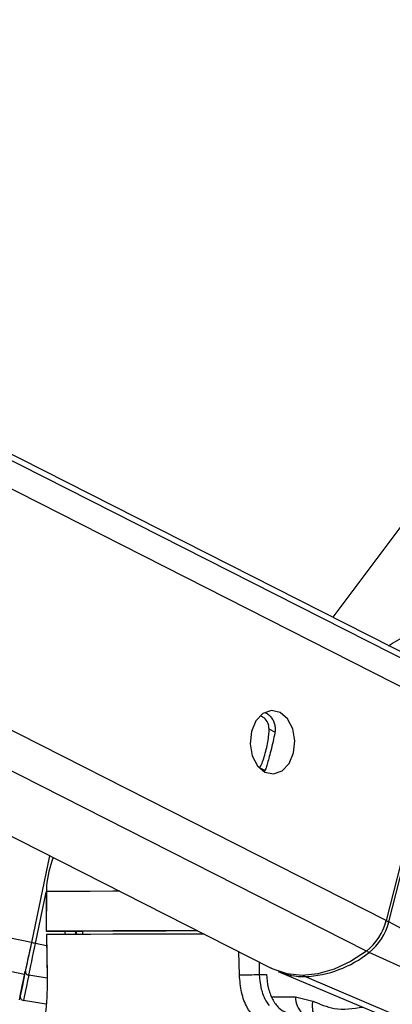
# Model space of a CAD drawing. Header units: millimetres. Extents: x 20 to 22981, y 40 to 19992.
# Tile 6 of 153: x 3897 to 3954, y 6437 to 6586. Entities that reach past the tile are written whole.
import ezdxf

# ---------------------------------------------------------------- set-up
doc = ezdxf.new("R2010")
doc.units = ezdxf.units.MM
doc.header["$LTSCALE"] = 2
doc.layers.add('COMPONENT_GEOMETRY', color=7, linetype='Continuous')
doc.styles.add('SLDTEXTSTYLE0', font='TXT', dxfattribs={"width": 0.75})
doc.dimstyles.new('SLDDIMSTYLE1', dxfattribs={"dimtxt": 100, "dimasz": 6.604, "dimexe": 0, "dimexo": 0.0625, "dimgap": 25, "dimtad": 0, "dimtih": 1, "dimtoh": 1, "dimdec": 1, "dimrnd": 1e-09, "dimzin": 12, "dimdsep": 46, "dimtxsty": 'SLDTEXTSTYLE0', "dimsah": 1, "dimcen": 0.09, "dimadec": 0, "dimazin": 3, "dimtfac": 1, "dimtdec": 1, "dimtofl": 0, "dimtmove": 0, "dimatfit": 3, "dimfxl": 1, "dimfrac": 2, "dimtolj": 1, "dimtzin": 12, "dimarcsym": 0})

# ---------------------------------------------------------------- blocks, each defined once
blk = doc.blocks.new('_D_4')
at = {"layer": 'COMPONENT_GEOMETRY', "color": 7}
for p, q in [((6756.77, 7959.49), (789.12, 7959.49)), ((795.47, 7959.49), (795.47, 5203.33)), ((595.4, 5183.02), (564.93, 5183.02)), ((564.93, 5183.02), (564.93, 5024.27)), ((995.54, 5183.02), (1026.01, 5183.02)), ((1026.01, 5183.02), (1026.01, 5024.27)), ((564.93, 5024.27), (595.4, 5024.27)), ((1026.01, 5024.27), (995.54, 5024.27)), ((795.47, 2118.49), (795.47, 4874.65)), ((6930.95, 2118.49), (789.12, 2118.49))]:
    blk.add_line(p, q, dxfattribs=at)
for points in [[(795.47, 7959.49), (794.45, 7952.89), (796.48, 7952.89)], [(795.47, 2118.49), (796.48, 2125.1), (794.45, 2125.1)]]:
    blk.add_solid(points, dxfattribs=at)
at = {"layer": 'COMPONENT_GEOMETRY', "color": 7, "char_height": 100, "attachment_point": 1, "style": 'SLDTEXTSTYLE0'}
for s, insert in [('9\'6.98"', (595.4, 5153.18)), ('2920.5mm', (467.27, 5003.56))]:
    blk.add_mtext(s, dxfattribs=dict(at, insert=insert))

msp = doc.modelspace()

# ---------------------------------------------------------------- linework, layer by layer
at = {"color": 8, "linetype": 'Continuous', "lineweight": 25}
for p, q in [((3898, 6441.74), (3086.99, 6612.47)), ((3899.02, 6446.56), (3110.91, 6612.47)), ((3949.68, 6445.26), (3620.64, 6612.47)), ((3952.68, 6449.9), (3632.75, 6612.47)), ((3960.89, 6482.22), (3704.58, 6612.47)), ((3960.25, 6486.86), (3713.06, 6612.47)), ((3935.92, 6478.37), (3934.99, 6478.85)), ((3934.31, 6472.59), (3933.5, 6473)), ((3899.64, 6446.43), (3901.27, 6454.21)), ((3905.7, 6448.27), (3905.89, 6447.8)), ((3901.32, 6446.07), (3899.64, 6446.43)), ((3930.49, 6441.66), (3930.41, 6445.16)), ((3958.48, 6441.26), (3950.09, 6445.07)), ((3933.45, 6443.61), (3933.49, 6441.73)), ((3901.4, 6441.17), (3898.63, 6441.63)), ((3953.47, 6435.83), (3940.39, 6441.41)), ((3935.35, 6438.37), (3938.97, 6438.36))]:
    msp.add_line(p, q, dxfattribs=at)
at = {"color": 7, "linetype": 'Continuous', "lineweight": 25}
for p, q in [((3601.16, 6612.47), (3935.31, 6442.67)), ((3957.05, 6489.45), (3714.96, 6612.47)), ((3957.59, 6513.14), (3944.59, 6495.78)), ((3960.89, 6482.22), (3952.68, 6449.9)), ((3953.07, 6449.68), (3961.29, 6482.01)), ((3901.79, 6459.7), (3899.02, 6446.56)), ((3901.79, 6459.7), (3899.02, 6446.56)), ((3901.27, 6454.28), (3901.27, 6448.28)), ((3901.27, 6454.28), (3901.29, 6454.28)), ((3901.29, 6454.28), (3901.28, 6448.28)), ((3903.27, 6448.27), (3906.74, 6448.27)), ((3906.74, 6448.28), (3906.75, 6447.8)), ((3957.08, 6447.52), (3953.07, 6449.68)), ((3901.3, 6447.78), (3901.39, 6441.61)), ((3901.32, 6447.78), (3901.31, 6447.78)), ((3901.4, 6441.61), (3901.38, 6441.61)), ((3933.49, 6441.73), (3934.59, 6441.72)), ((3936.35, 6442.2), (3951.42, 6435.83)), ((3901.28, 6437.26), (3897.83, 6437.8)), ((3938.97, 6438.36), (3941.6, 6437.72))]:
    msp.add_line(p, q, dxfattribs=at)
at = {"color": 7, "linetype": 'Continuous', "lineweight": 25, "flags": 128}
for points in [[(3936.64, 6481.4), (3935.33, 6481.67), (3934.04, 6481.22), (3932.98, 6480.11), (3932.29, 6478.5), (3932.1, 6476.65), (3932.42, 6474.83), (3933.21, 6473.33), (3934.34, 6472.36), (3935.65, 6472.09), (3936.93, 6472.54), (3938, 6473.65), (3938.68, 6475.26), (3938.88, 6477.11), (3938.56, 6478.93), (3937.77, 6480.43), (3936.64, 6481.4)], [(3901.28, 6448.28), (3901.27, 6448.28), (3901.35, 6448.28), (3901.52, 6448.28), (3901.76, 6448.28), (3902.07, 6448.28), (3902.44, 6448.28), (3902.84, 6448.28), (3903.27, 6448.27)], [(3924.16, 6448.33), (3919.83, 6448.33), (3915.3, 6448.32), (3911.33, 6448.32), (3907.93, 6448.31), (3905.11, 6448.3), (3902.89, 6448.29), (3901.28, 6448.28)], [(3924.19, 6448.32), (3923.32, 6448.32), (3919.41, 6448.31), (3915.95, 6448.31), (3912.94, 6448.3), (3910.4, 6448.29), (3908.33, 6448.29), (3906.74, 6448.28)], [(3925.15, 6447.83), (3924.81, 6447.83), (3919.78, 6447.83), (3915.28, 6447.82), (3911.33, 6447.82), (3907.94, 6447.81), (3905.14, 6447.8), (3902.93, 6447.79), (3901.31, 6447.78)], [(3901.31, 6447.78), (3901.37, 6443.78), (3901.4, 6441.61)], [(3899.02, 6446.56), (3898.87, 6445.85), (3898.72, 6445.16), (3898.58, 6444.48), (3898.45, 6443.84), (3898.32, 6443.23), (3898.2, 6442.68), (3898.1, 6442.17), (3898, 6441.74)], [(3899.02, 6446.56), (3898.89, 6445.93), (3898.75, 6445.31), (3898.63, 6444.7), (3898.51, 6444.13), (3898.39, 6443.58), (3898.29, 6443.08), (3898.19, 6442.64), (3898.11, 6442.24)], [(3898.63, 6441.63), (3898.72, 6442.07), (3898.82, 6442.57), (3898.94, 6443.12), (3899.07, 6443.72), (3899.2, 6444.37), (3899.34, 6445.04), (3899.49, 6445.73), (3899.64, 6446.43)], [(3949.68, 6445.26), (3947.27, 6443.68), (3944.8, 6442.53), (3942.35, 6441.83), (3939.96, 6441.59), (3937.69, 6441.83), (3935.59, 6442.53), (3935.31, 6442.67)], [(3897.33, 6438.52), (3897.34, 6438.58), (3897.38, 6438.76), (3897.44, 6439.06), (3897.53, 6439.48), (3897.64, 6440.01), (3897.78, 6440.65), (3897.93, 6441.39), (3898.11, 6442.24)], [(3898, 6441.74), (3897.66, 6440.09), (3897.41, 6438.89), (3897.25, 6438.15), (3897.2, 6437.9), (3897.2, 6437.9)], [(3898.63, 6441.63), (3898.44, 6440.76), (3898.28, 6439.99), (3898.14, 6439.33), (3898.03, 6438.79), (3897.94, 6438.36), (3897.88, 6438.05), (3897.84, 6437.87), (3897.83, 6437.8)], [(3930.49, 6441.66), (3930.78, 6441.67), (3931.13, 6441.68), (3931.52, 6441.69), (3931.94, 6441.69), (3932.37, 6441.7), (3932.78, 6441.71), (3933.16, 6441.72), (3933.49, 6441.73)]]:
    msp.add_lwpolyline(points, dxfattribs=at)
at = {"color": 8, "linetype": 'Continuous', "lineweight": 25, "flags": 128}
msp.add_lwpolyline([(3912.38, 6454.32), (3911.34, 6454.32), (3907.93, 6454.31), (3905.12, 6454.3), (3902.9, 6454.29), (3901.29, 6454.28)], dxfattribs=at)
at = {"color": 7, "linetype": 'Continuous', "lineweight": 25}
for centre, radius, start, end in [((3944.41, 6451.95), 8.52, 308.2171, 346.0202), ((3944.85, 6451.73), 8.47, 308.2171, 346.0202), ((3874.36, 6327.16), 121.92, 78.0352, 78.3318), ((3939.69, 6457.95), 16.55, 272.4259, 308.9509), ((3898.67, 6442.19), 0.56, 174.677, 265.7687), ((3940.31, 6451.69), 10.28, 247.3575, 270.4143), ((3897.92, 6438.4), 0.6, 168.112, 261.112)]:
    msp.add_arc(centre, radius, start, end, dxfattribs=at)
at = {"color": 8, "linetype": 'Continuous', "lineweight": 25}
for centre, radius, start, end in [((3952.21, 6447.96), 1.93, 63.4106, 76.5169), ((3950.54, 6445.93), 0.966, 218.2204, 242.7813), ((3940.58, 6441.81), 0.448, 209.6041, 245.0095), ((3942.26, 6438.24), 3.29, 177.7686, 226.8793), ((3944.46, 6436.92), 2.97, 164.3764, 201.5184)]:
    msp.add_arc(centre, radius, start, end, dxfattribs=at)
msp.add_ellipse((3911.12, 6450.32), major_axis=(-4.83, 5.58), ratio=0.999929, start_param=1.138397, end_param=1.206306, dxfattribs=at)
at = {"color": 7, "linetype": 'Continuous', "lineweight": 25}
for points, knots in [([(3953.03, 6491.49), (3953.24, 6491.61), (3955.35, 6492.88), (3957.22, 6494.06), (3958.91, 6495.13)], [0, 0, 0, 0, 0.098457, 1, 1, 1, 1]), ([(3934.43, 6481.35), (3934.51, 6481.31), (3934.77, 6481.18), (3935.14, 6480.84), (3935.51, 6480.35), (3935.77, 6479.78), (3935.9, 6479.16), (3935.9, 6478.65), (3935.85, 6478.36), (3935.84, 6478.29)], [0, 0, 0, 0, 0.084211, 0.258334, 0.429079, 0.605155, 0.769021, 0.938365, 1, 1, 1, 1]), ([(3934.99, 6478.85), (3934.95, 6479.17), (3934.86, 6479.83), (3934.33, 6480.55), (3933.86, 6480.75), (3933.67, 6480.84)], [0, 0, 0, 0, 0.375657, 0.750827, 1, 1, 1, 1]), ([(3933.5, 6473), (3933.64, 6473.21), (3933.89, 6473.6), (3934.24, 6474.62), (3934.55, 6475.75), (3934.79, 6476.93), (3934.95, 6477.97), (3934.98, 6478.57), (3934.99, 6478.85)], [0, 0, 0, 0, 0.204636, 0.376335, 0.548834, 0.703363, 0.864285, 1, 1, 1, 1]), ([(3935.84, 6478.29), (3935.75, 6477.87), (3935.58, 6477.02), (3935.25, 6475.64), (3934.93, 6474.43), (3934.67, 6473.5), (3934.53, 6473.08), (3934.47, 6472.87)], [0, 0, 0, 0, 0.222076, 0.445772, 0.640142, 0.821651, 1, 1, 1, 1]), ([(3934.47, 6472.87), (3934.42, 6472.76), (3934.37, 6472.62), (3934.25, 6472.52), (3934.23, 6472.5)], [0, 0, 0, 0, 0.8073404, 1, 1, 1, 1]), ([(3902.3, 6459.44), (3901.85, 6458.02), (3901.32, 6456.32), (3901.3, 6454.56), (3901.29, 6454.28)], [0, 0, 0, 0, 0.838414, 1, 1, 1, 1]), ([(3901.4, 6441.61), (3901.4, 6441.07), (3901.41, 6439.64), (3901.32, 6437.44), (3901.18, 6436.01), (3901.1, 6435.42), (3901.1, 6435.38)], [0, 0, 0, 0, 0.220493, 0.593656, 0.970348, 1, 1, 1, 1]), ([(3932.53, 6435.44), (3932.23, 6435.85), (3931.51, 6436.84), (3930.71, 6438.99), (3930.56, 6440.77), (3930.49, 6441.66)], [0, 0, 0, 0, 0.260354, 0.63069, 1, 1, 1, 1]), ([(3933.49, 6441.73), (3933.55, 6441.06), (3933.66, 6439.73), (3934.23, 6438.11), (3934.74, 6437.37), (3934.96, 6437.06)], [0, 0, 0, 0, 0.3700151, 0.740315, 1, 1, 1, 1]), ([(3934.59, 6441.72), (3934.65, 6441.05), (3934.76, 6439.72), (3935.43, 6437.95), (3936.41, 6436.61), (3937.48, 6435.92), (3938.19, 6435.86), (3938.46, 6435.83)], [0, 0, 0, 0, 0.215288, 0.430555, 0.64649, 0.863795, 1, 1, 1, 1])]:
    msp.add_open_spline(points, degree=3, knots=knots, dxfattribs=at)
at = {"color": 8, "linetype": 'Continuous', "lineweight": 25}
for points, knots in [([(3905.88, 6447.8), (3905.82, 6447.87), (3905.71, 6448.01), (3905.68, 6448.19), (3905.67, 6448.27)], [0, 0, 0, 0, 0.514526, 1, 1, 1, 1]), ([(3941.6, 6437.72), (3942.67, 6437.26), (3945.13, 6436.2), (3947.68, 6436.58), (3949.13, 6436.8)], [0, 0, 0, 0, 0.432811, 1, 1, 1, 1])]:
    msp.add_open_spline(points, degree=3, knots=knots, dxfattribs=at)

# ---------------------------------------------------------------- dimensions: what is measured, and where the dimension line sits
at = {"layer": 'COMPONENT_GEOMETRY', "color": 7}
dim = msp.add_linear_dim(base=(795.47, 7959.49), p1=(6933.49, 2118.49), p2=(6759.31, 7959.49), angle=90, dimstyle='SLDDIMSTYLE1', dxfattribs=at)
dim.commit()
dim.dimension.update_dxf_attribs({"geometry": '_D_4', "text_midpoint": (795.47, 5038.99), "dimtype": 160})

doc.saveas('drawing.dxf')
